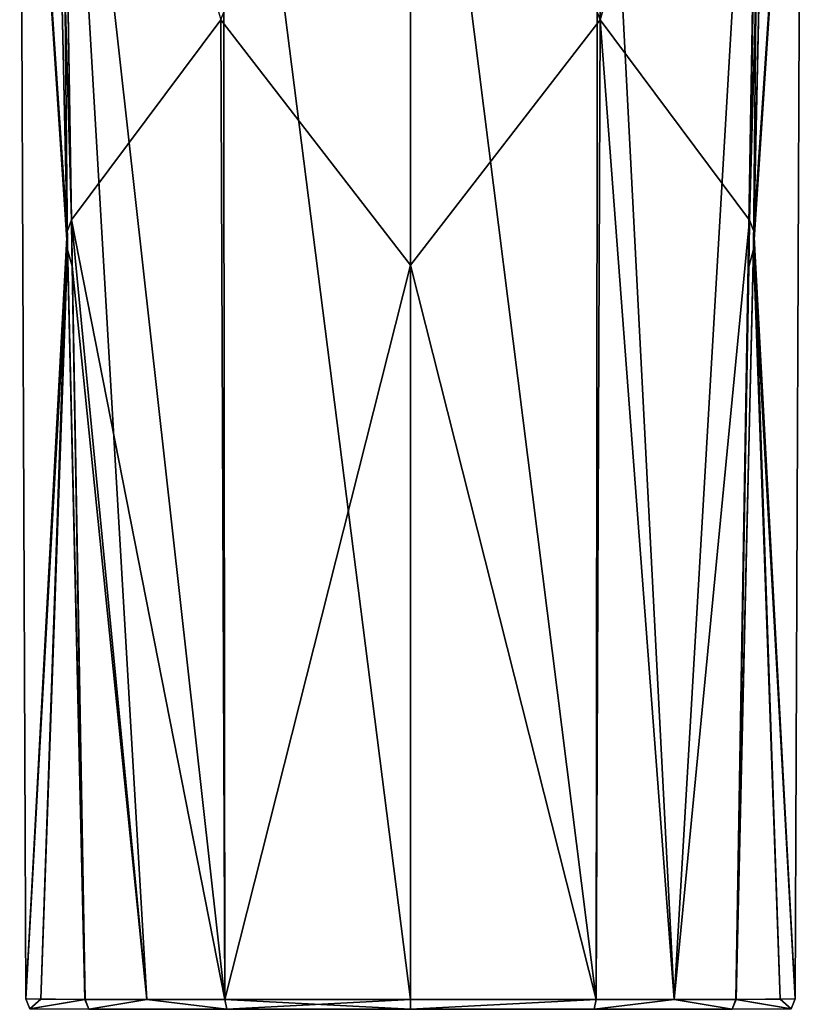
# Model space of a CAD drawing. Header units: millimetres. Extents: x -175 to 175, y 0 to 247.
# Tile 81 of 185: x -14 to 14, y 21 to 55. Entities that reach past the tile are written whole.
import ezdxf

# ---------------------------------------------------------------- set-up
doc = ezdxf.new("R2010")
doc.units = ezdxf.units.MM
doc.header["$LTSCALE"] = 65.185185
for name, color, linetype in [('19', 7, 'CONTINUOUS'), ('20', 7, 'CONTINUOUS'), ('21', 7, 'CONTINUOUS'), ('22', 7, 'CONTINUOUS'), ('23', 7, 'CONTINUOUS'), ('24', 7, 'CONTINUOUS'), ('25', 7, 'CONTINUOUS'), ('63', 7, 'CONTINUOUS'), ('75', 7, 'CONTINUOUS'), ('76', 7, 'CONTINUOUS'), ('77', 7, 'CONTINUOUS'), ('78', 7, 'CONTINUOUS'), ('79', 7, 'CONTINUOUS'), ('80', 7, 'CONTINUOUS'), ('81', 7, 'CONTINUOUS'), ('82', 7, 'CONTINUOUS'), ('83', 7, 'CONTINUOUS'), ('84', 7, 'CONTINUOUS')]:
    doc.layers.add(name, color=color, linetype=linetype)

msp = doc.modelspace()

# ---------------------------------------------------------------- linework, layer by layer
at = {"layer": '19', "linetype": 'CONTINUOUS'}
for points in [[(-12.325, 75.373, -9.646), (-6.651, 55.355, -12.941), (-11.896, 48.327, -8.639), (-12.325, 75.373, -9.646)], [(0, 46.737, -14.378), (-6.651, 55.355, -12.941), (0, 72.532, -14.402), (0, 46.737, -14.378)], [(-6.651, 55.355, -12.941), (-6.514, 20.977, -11.849), (-11.896, 48.327, -8.639), (-6.651, 55.355, -12.941)], [(-6.514, 20.977, -11.849), (-6.651, 55.355, -12.941), (0, 46.737, -14.378), (-6.514, 20.977, -11.849)], [(-9.256, 20.978, -9.853), (-11.419, 20.977, -7.242), (-11.896, 48.327, -8.639), (-9.256, 20.978, -9.853)], [(-6.514, 20.977, -11.849), (-9.256, 20.978, -9.853), (-11.896, 48.327, -8.639), (-6.514, 20.977, -11.849)], [(0, 20.975, -13.524), (-6.514, 20.977, -11.849), (0, 46.737, -14.378), (0, 20.975, -13.524)]]:
    msp.add_3dface(points, dxfattribs=at)
at = {"layer": '20', "linetype": 'CONTINUOUS'}
for points in [[(-12.638, 74.623, -9.108), (-12.052, 47.929, -8.349), (-13.713, 72.521, -0.344), (-12.638, 74.623, -9.108)], [(-12.052, 47.929, -8.349), (-13.502, 20.998, 0.002), (-13.713, 72.521, -0.344), (-12.052, 47.929, -8.349)], [(-12.967, 20.993, -3.769), (-13.502, 20.998, 0.002), (-12.052, 47.929, -8.349), (-12.967, 20.993, -3.769)], [(-11.419, 20.977, -7.242), (-12.967, 20.993, -3.769), (-12.052, 47.929, -8.349), (-11.419, 20.977, -7.242)]]:
    msp.add_3dface(points, dxfattribs=at)
at = {"layer": '21', "linetype": 'CONTINUOUS'}
for points in [[(-12.61, 73.435, 8.362), (-13.713, 72.521, -0.344), (-12.036, 47.285, 8.228), (-12.61, 73.435, 8.362)], [(-13.713, 72.521, -0.344), (-13.502, 20.998, 0.002), (-12.036, 47.285, 8.228), (-13.713, 72.521, -0.344)], [(-13.502, 20.998, 0.002), (-12.967, 20.992, 3.772), (-12.036, 47.285, 8.228), (-13.502, 20.998, 0.002)], [(-12.967, 20.992, 3.772), (-11.422, 20.975, 7.24), (-12.036, 47.285, 8.228), (-12.967, 20.992, 3.772)]]:
    msp.add_3dface(points, dxfattribs=at)
at = {"layer": '22', "linetype": 'CONTINUOUS'}
for points in [[(-12.283, 72.62, 8.867), (-6.513, 20.975, 11.852), (-6.576, 72.645, 12.401), (-12.283, 72.62, 8.867)], [(-9.253, 20.976, 9.859), (-6.513, 20.975, 11.852), (-12.283, 72.62, 8.867), (-9.253, 20.976, 9.859)], [(-11.868, 46.705, 8.476), (-9.253, 20.976, 9.859), (-12.283, 72.62, 8.867), (-11.868, 46.705, 8.476)], [(-6.576, 72.645, 12.401), (0, 20.972, 13.526), (0, 72.656, 13.712), (-6.576, 72.645, 12.401)], [(-6.513, 20.975, 11.852), (0, 20.972, 13.526), (-6.576, 72.645, 12.401), (-6.513, 20.975, 11.852)], [(0, 20.972, 13.526), (6.511, 20.975, 11.854), (0, 72.656, 13.712), (0, 20.972, 13.526)], [(0, 72.656, 13.712), (6.511, 20.975, 11.854), (6.576, 72.645, 12.401), (0, 72.656, 13.712)], [(6.511, 20.975, 11.854), (9.254, 20.976, 9.858), (6.576, 72.645, 12.401), (6.511, 20.975, 11.854)], [(6.576, 72.645, 12.401), (9.254, 20.976, 9.858), (12.283, 72.619, 8.867), (6.576, 72.645, 12.401)], [(9.254, 20.976, 9.858), (11.419, 20.975, 7.245), (12.283, 72.619, 8.867), (9.254, 20.976, 9.858)], [(12.283, 72.619, 8.867), (11.419, 20.975, 7.245), (11.867, 46.687, 8.475), (12.283, 72.619, 8.867)], [(-11.422, 20.975, 7.24), (-9.253, 20.976, 9.859), (-11.868, 46.705, 8.476), (-11.422, 20.975, 7.24)]]:
    msp.add_3dface(points, dxfattribs=at)
at = {"layer": '23', "linetype": 'CONTINUOUS'}
for points in [[(12.61, 73.436, 8.362), (12.036, 47.287, 8.228), (13.713, 72.521, -0.344), (12.61, 73.436, 8.362)], [(12.036, 47.287, 8.228), (13.502, 20.998, 0.002), (13.713, 72.521, -0.344), (12.036, 47.287, 8.228)], [(11.419, 20.975, 7.245), (12.967, 20.992, 3.772), (12.036, 47.287, 8.228), (11.419, 20.975, 7.245)], [(12.967, 20.992, 3.772), (13.502, 20.998, 0.002), (12.036, 47.287, 8.228), (12.967, 20.992, 3.772)]]:
    msp.add_3dface(points, dxfattribs=at)
at = {"layer": '24', "linetype": 'CONTINUOUS'}
for points in [[(12.637, 74.61, -9.107), (13.713, 72.521, -0.344), (12.052, 47.936, -8.35), (12.637, 74.61, -9.107)], [(13.713, 72.521, -0.344), (13.502, 20.998, 0.002), (12.052, 47.936, -8.35), (13.713, 72.521, -0.344)], [(12.967, 20.993, -3.769), (11.422, 20.977, -7.237), (12.052, 47.936, -8.35), (12.967, 20.993, -3.769)], [(13.502, 20.998, 0.002), (12.967, 20.993, -3.769), (12.052, 47.936, -8.35), (13.502, 20.998, 0.002)]]:
    msp.add_3dface(points, dxfattribs=at)
at = {"layer": '25', "linetype": 'CONTINUOUS'}
for points in [[(6.651, 55.354, -12.941), (0, 72.532, -14.402), (6.788, 89.738, -12.821), (6.651, 55.354, -12.941)], [(6.651, 55.354, -12.941), (6.788, 89.738, -12.821), (12.325, 75.338, -9.644), (6.651, 55.354, -12.941)], [(11.896, 48.32, -8.639), (6.651, 55.354, -12.941), (12.325, 75.338, -9.644), (11.896, 48.32, -8.639)], [(0, 46.737, -14.378), (0, 72.532, -14.402), (6.651, 55.354, -12.941), (0, 46.737, -14.378)], [(6.514, 20.977, -11.849), (0, 46.737, -14.378), (6.651, 55.354, -12.941), (6.514, 20.977, -11.849)], [(6.514, 20.977, -11.849), (6.651, 55.354, -12.941), (9.257, 20.978, -9.852), (6.514, 20.977, -11.849)], [(9.257, 20.978, -9.852), (6.651, 55.354, -12.941), (11.896, 48.32, -8.639), (9.257, 20.978, -9.852)], [(11.422, 20.977, -7.237), (9.257, 20.978, -9.852), (11.896, 48.32, -8.639), (11.422, 20.977, -7.237)], [(0, 20.975, -13.524), (0, 46.737, -14.378), (6.514, 20.977, -11.849), (0, 20.975, -13.524)]]:
    msp.add_3dface(points, dxfattribs=at)
at = {"layer": '63', "linetype": 'CONTINUOUS'}
for points in [[(12.283, 72.619, 8.867), (12.036, 47.287, 8.228), (12.61, 73.436, 8.362), (12.283, 72.619, 8.867)], [(12.283, 72.619, 8.867), (11.867, 46.687, 8.475), (12.036, 47.287, 8.228), (12.283, 72.619, 8.867)], [(11.867, 46.687, 8.475), (11.419, 20.975, 7.245), (12.036, 47.287, 8.228), (11.867, 46.687, 8.475)]]:
    msp.add_3dface(points, dxfattribs=at)
at = {"layer": '75', "linetype": 'CONTINUOUS'}
for points in [[(-12.61, 73.435, 8.362), (-12.036, 47.285, 8.228), (-12.283, 72.62, 8.867), (-12.61, 73.435, 8.362)], [(-12.036, 47.285, 8.228), (-11.868, 46.705, 8.476), (-12.283, 72.62, 8.867), (-12.036, 47.285, 8.228)], [(-12.036, 47.285, 8.228), (-11.422, 20.975, 7.24), (-11.868, 46.705, 8.476), (-12.036, 47.285, 8.228)]]:
    msp.add_3dface(points, dxfattribs=at)
at = {"layer": '76', "linetype": 'CONTINUOUS'}
for points in [[(12.637, 74.61, -9.107), (11.896, 48.32, -8.639), (12.325, 75.338, -9.644), (12.637, 74.61, -9.107)], [(12.637, 74.61, -9.107), (12.052, 47.936, -8.35), (11.896, 48.32, -8.639), (12.637, 74.61, -9.107)], [(12.052, 47.936, -8.35), (11.422, 20.977, -7.237), (11.896, 48.32, -8.639), (12.052, 47.936, -8.35)]]:
    msp.add_3dface(points, dxfattribs=at)
at = {"layer": '77', "linetype": 'CONTINUOUS'}
for points in [[(-12.325, 75.373, -9.646), (-11.896, 48.327, -8.639), (-12.638, 74.623, -9.108), (-12.325, 75.373, -9.646)], [(-11.896, 48.327, -8.639), (-12.052, 47.929, -8.349), (-12.638, 74.623, -9.108), (-11.896, 48.327, -8.639)], [(-11.896, 48.327, -8.639), (-11.419, 20.977, -7.242), (-12.052, 47.929, -8.349), (-11.896, 48.327, -8.639)]]:
    msp.add_3dface(points, dxfattribs=at)
at = {"layer": '78', "linetype": 'CONTINUOUS'}
for points in [[(-9.253, 20.976, 9.859), (-11.422, 20.975, 7.24), (-11.29, 20.638, 7.16), (-9.253, 20.976, 9.859)], [(-9.253, 20.976, 9.859), (-11.29, 20.638, 7.16), (-6.441, 20.638, 11.715), (-9.253, 20.976, 9.859)], [(-6.513, 20.975, 11.852), (-9.253, 20.976, 9.859), (-6.441, 20.638, 11.715), (-6.513, 20.975, 11.852)], [(0, 20.972, 13.526), (-6.513, 20.975, 11.852), (0.001, 20.638, 13.372), (0, 20.972, 13.526)], [(-6.513, 20.975, 11.852), (-6.441, 20.638, 11.715), (0.001, 20.638, 13.372), (-6.513, 20.975, 11.852)], [(6.511, 20.975, 11.854), (0, 20.972, 13.526), (0.001, 20.638, 13.372), (6.511, 20.975, 11.854)], [(6.511, 20.975, 11.854), (0.001, 20.638, 13.372), (6.443, 20.638, 11.714), (6.511, 20.975, 11.854)], [(9.254, 20.976, 9.858), (6.511, 20.975, 11.854), (6.443, 20.638, 11.714), (9.254, 20.976, 9.858)], [(9.254, 20.976, 9.858), (6.443, 20.638, 11.714), (11.29, 20.638, 7.16), (9.254, 20.976, 9.858)], [(11.419, 20.975, 7.245), (9.254, 20.976, 9.858), (11.29, 20.638, 7.16), (11.419, 20.975, 7.245)]]:
    msp.add_3dface(points, dxfattribs=at)
at = {"layer": '79', "linetype": 'CONTINUOUS'}
for points in [[(-12.967, 20.992, 3.772), (-13.502, 20.998, 0.002), (-13.355, 20.646, 0.002), (-12.967, 20.992, 3.772)], [(-11.422, 20.975, 7.24), (-12.967, 20.992, 3.772), (-13.355, 20.646, 0.002), (-11.422, 20.975, 7.24)], [(-11.29, 20.638, 7.16), (-11.422, 20.975, 7.24), (-13.355, 20.646, 0.002), (-11.29, 20.638, 7.16)]]:
    msp.add_3dface(points, dxfattribs=at)
at = {"layer": '80', "linetype": 'CONTINUOUS'}
for points in [[(-11.419, 20.977, -7.242), (-13.502, 20.998, 0.002), (-12.967, 20.993, -3.769), (-11.419, 20.977, -7.242)], [(-13.502, 20.998, 0.002), (-11.419, 20.977, -7.242), (-13.355, 20.646, 0.002), (-13.502, 20.998, 0.002)], [(-13.355, 20.646, 0.002), (-11.419, 20.977, -7.242), (-11.291, 20.639, -7.157), (-13.355, 20.646, 0.002)]]:
    msp.add_3dface(points, dxfattribs=at)
at = {"layer": '81', "linetype": 'CONTINUOUS'}
for points in [[(-11.419, 20.977, -7.242), (-9.256, 20.978, -9.853), (-11.291, 20.639, -7.157), (-11.419, 20.977, -7.242)], [(-11.291, 20.639, -7.157), (-9.256, 20.978, -9.853), (-6.443, 20.639, -11.713), (-11.291, 20.639, -7.157)], [(-9.256, 20.978, -9.853), (-6.514, 20.977, -11.849), (-6.443, 20.639, -11.713), (-9.256, 20.978, -9.853)], [(-6.514, 20.977, -11.849), (0, 20.975, -13.524), (-6.443, 20.639, -11.713), (-6.514, 20.977, -11.849)], [(-6.443, 20.639, -11.713), (0, 20.975, -13.524), (0, 20.639, -13.37), (-6.443, 20.639, -11.713)]]:
    msp.add_3dface(points, dxfattribs=at)
at = {"layer": '82', "linetype": 'CONTINUOUS'}
for points in [[(0, 20.975, -13.524), (6.514, 20.977, -11.849), (0, 20.639, -13.37), (0, 20.975, -13.524)], [(0, 20.639, -13.37), (6.514, 20.977, -11.849), (6.442, 20.639, -11.713), (0, 20.639, -13.37)], [(6.514, 20.977, -11.849), (9.257, 20.978, -9.852), (6.442, 20.639, -11.713), (6.514, 20.977, -11.849)], [(6.442, 20.639, -11.713), (9.257, 20.978, -9.852), (11.291, 20.639, -7.158), (6.442, 20.639, -11.713)], [(9.257, 20.978, -9.852), (11.422, 20.977, -7.237), (11.291, 20.639, -7.158), (9.257, 20.978, -9.852)]]:
    msp.add_3dface(points, dxfattribs=at)
at = {"layer": '83', "linetype": 'CONTINUOUS'}
for points in [[(11.291, 20.639, -7.158), (11.422, 20.977, -7.237), (13.355, 20.646, 0.002), (11.291, 20.639, -7.158)], [(11.422, 20.977, -7.237), (12.967, 20.993, -3.769), (13.355, 20.646, 0.002), (11.422, 20.977, -7.237)], [(12.967, 20.993, -3.769), (13.502, 20.998, 0.002), (13.355, 20.646, 0.002), (12.967, 20.993, -3.769)]]:
    msp.add_3dface(points, dxfattribs=at)
at = {"layer": '84', "linetype": 'CONTINUOUS'}
for points in [[(11.419, 20.975, 7.245), (11.29, 20.638, 7.16), (13.355, 20.646, 0.002), (11.419, 20.975, 7.245)], [(11.419, 20.975, 7.245), (13.502, 20.998, 0.002), (12.967, 20.992, 3.772), (11.419, 20.975, 7.245)], [(13.502, 20.998, 0.002), (11.419, 20.975, 7.245), (13.355, 20.646, 0.002), (13.502, 20.998, 0.002)]]:
    msp.add_3dface(points, dxfattribs=at)

doc.saveas('drawing.dxf')
